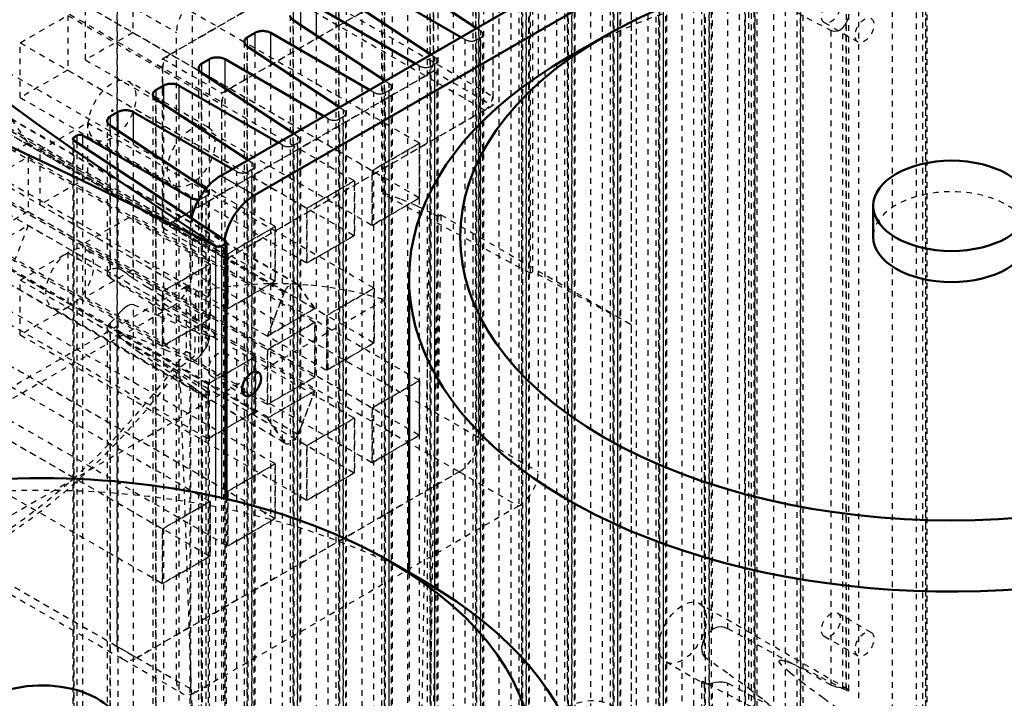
# Model space of a CAD drawing. Header units: millimetres. Extents: x -907 to 463, y -591 to 1160.
# Tile 57 of 60: x -167 to 9, y 630 to 752. Entities that reach past the tile are written whole.
import ezdxf

# ---------------------------------------------------------------- set-up
doc = ezdxf.new("R2010")
doc.units = ezdxf.units.MM
doc.linetypes.add('Dashed', pattern=[2, 1, -1])
for name, color, linetype, lineweight in [('2d ConnectionPoints', 7, 'Continuous', 50), ('AM_0', 7, 'Continuous', 50), ('AM_4', 3, 'Continuous', 25), ('AM_9', 6, 'Dashed', 25)]:
    doc.layers.add(name, color=color, linetype=linetype, lineweight=lineweight)

# ---------------------------------------------------------------- blocks, each defined once
blk = doc.blocks.new('15_Control_cabinet_UG10342428_0_in_HSVP164161451021531101300230_6')
at = {"layer": 'AM_9'}
blk.add_line((-31.82, 800.86), (-31.82, 594.83), dxfattribs=at)
blk = doc.blocks.new('112_nslbey5pws5vsow7bp1trf2ns________0_in_HSVP164161451021531101300230_6')
at = {"layer": 'AM_0'}
blk.add_line((-94.03, 651.24), (-100.5, 654.97), dxfattribs=at)
for centre, major_axis, start_param, end_param in [((-162.63, 619.12), (87.85, 0), 0.785236, 2.356194), ((-162.63, 619.12), (87.85, 0), 2.356194, 7.068421), ((-162.63, 611.65), (97, 0), 3.141593, 7.068421), ((-162.63, 624.67), (14, 0), 6.283185, 8.63938)]:
    blk.add_ellipse(centre, major_axis=major_axis, ratio=0.577288, start_param=start_param, end_param=end_param, dxfattribs=at)
at = {"layer": 'AM_9'}
blk.add_ellipse((-162.63, 611.65), major_axis=(97, 0), ratio=0.577288, start_param=0.785236, end_param=2.356194, dxfattribs=at)
blk = doc.blocks.new('127_part_3__170_4_0_in_HSVP164161451021531101300230_6')
at = {"layer": 'AM_9'}
for p, q in [((-190.92, 775.29), (-145.31, 801.62)), ((-145.31, 801.62), (-83.44, 765.9)), ((-82.44, 766), (-144.31, 801.72)), ((-143.9, 800.8), (-143.9, 773.86)), ((-143.9, 800.8), (-82.02, 765.08)), ((-190.92, 775.29), (-129.05, 739.57)), ((-143.9, 773.86), (-82.02, 738.14)), ((-192.33, 745.89), (-192.33, 772.84)), ((-192.33, 772.84), (-130.46, 737.12)), ((-145.31, 771.41), (-190.92, 745.08)), ((-145.31, 771.41), (-83.44, 735.69)), ((-129.05, 739.57), (-83.44, 765.9)), ((-82.02, 765.08), (-82.02, 738.14)), ((-192.33, 745.89), (-130.46, 710.18)), ((-191.92, 744.98), (-130.05, 709.26)), ((-190.92, 745.08), (-129.05, 709.36)), ((-130.46, 710.18), (-130.46, 737.12)), ((-83.44, 735.69), (-129.05, 709.36))]:
    blk.add_line(p, q, dxfattribs=at)
for centre, start_param, end_param in [((-145.31, 799.99), 5.497706, 7.068502), ((-190.92, 773.66), 0.785317, 2.356113), ((-145.31, 773.04), 3.92691, 5.497706), ((-83.44, 764.27), 5.497706, 7.068502), ((-190.92, 746.71), 2.356113, 3.92691), ((-129.05, 737.94), 0.785317, 2.356113), ((-83.44, 737.32), 3.92691, 5.497706), ((-129.05, 710.99), 2.356113, 3.92691)]:
    blk.add_ellipse(centre, major_axis=(1, 1.73), ratio=0.577382, start_param=start_param, end_param=end_param, dxfattribs=at)
blk = doc.blocks.new('128_part_1_4_0_in_HSVP164161451021531101300230_6')
at = {"layer": 'AM_9'}
for p, q in [((-84.5, 793.05), (-84.5, 677.1)), ((-73.89, 786.93), (-73.89, 670.98)), ((-141.07, 744.88), (-92.63, 772.84)), ((-92.63, 772.84), (-92.63, 742.63)), ((-130.46, 738.75), (-82.02, 766.72)), ((-82.02, 766.72), (-82.02, 736.5)), ((-146.37, 759.36), (-146.37, 749.56)), ((-146.37, 759.36), (-95.11, 729.77)), ((-149.2, 639.75), (-149.2, 755.7)), ((-149.2, 755.7), (-138.59, 749.57)), ((-154.86, 744.67), (-154.86, 754.46)), ((-154.86, 754.46), (-103.59, 724.87)), ((-166.52, 747.73), (-158.04, 752.63)), ((-158.04, 752.63), (-158.04, 742.83)), ((-158.04, 752.63), (-106.77, 723.03)), ((-146.37, 749.56), (-154.86, 744.67)), ((-146.37, 749.56), (-95.11, 719.97)), ((-138.59, 633.63), (-138.59, 749.57)), ((-166.52, 737.93), (-166.52, 747.73)), ((-166.52, 747.73), (-115.26, 718.13)), ((-141.07, 714.67), (-141.07, 744.88)), ((-141.07, 744.88), (-130.46, 738.75)), ((-172.18, 744.46), (-120.92, 714.87)), ((-154.86, 744.67), (-103.59, 715.07)), ((-158.04, 742.83), (-166.52, 737.93)), ((-158.04, 742.83), (-106.77, 713.23)), ((-92.63, 742.63), (-141.07, 714.67)), ((-92.63, 742.63), (-82.02, 736.5)), ((-180.67, 739.56), (-129.4, 709.97)), ((-183.85, 737.73), (-132.58, 708.13)), ((-166.52, 737.93), (-115.26, 708.34)), ((-130.46, 708.54), (-130.46, 738.75)), ((-82.02, 736.5), (-130.46, 708.54)), ((-172.18, 734.66), (-120.92, 705.07)), ((-117.09, 704.67), (-168.35, 734.27)), ((-192.33, 732.83), (-141.07, 703.23)), ((-170.58, 732.64), (-119.31, 703.05)), ((-168.13, 734.06), (-165.11, 729.76)), ((-168.13, 734.06), (-116.86, 704.46)), ((-162.99, 728.54), (-154.5, 733.44)), ((-154.5, 733.44), (-154.5, 723.64)), ((-154.5, 733.44), (-103.24, 703.84)), ((-180.67, 729.77), (-129.4, 700.17)), ((-165.11, 729.76), (-173.59, 724.87)), ((-165.11, 729.76), (-111.72, 698.94)), ((-103.59, 724.87), (-95.11, 729.77)), ((-95.11, 729.77), (-95.11, 719.97)), ((-183.85, 727.93), (-132.58, 698.33)), ((-173.59, 722.42), (-165.11, 727.31)), ((-165.11, 727.31), (-165.11, 717.52)), ((-165.11, 727.31), (-113.84, 697.72)), ((-162.99, 728.54), (-113.84, 700.17)), ((-162.99, 718.74), (-162.99, 728.54)), ((-173.59, 724.87), (-122.33, 695.27)), ((-154.5, 723.64), (-162.99, 718.74)), ((-154.5, 723.64), (-103.24, 694.04)), ((-103.59, 715.07), (-103.59, 724.87)), ((-192.33, 723.03), (-141.07, 693.44)), ((-173.59, 722.42), (-122.33, 692.82)), ((-115.26, 718.13), (-106.77, 723.03)), ((-106.77, 723.03), (-106.77, 713.23)), ((-175.72, 721.19), (-124.45, 691.6)), ((-162.99, 718.74), (-111.72, 689.15)), ((-95.11, 719.97), (-103.59, 715.07)), ((-165.11, 717.52), (-173.59, 712.62)), ((-165.11, 717.52), (-113.84, 687.92)), ((-154.86, 712), (-146.37, 716.9)), ((-146.37, 716.9), (-146.37, 707.1)), ((-146.37, 716.9), (-95.11, 687.31)), ((-115.26, 708.34), (-115.26, 718.13)), ((-184.2, 716.29), (-132.94, 686.7)), ((-173.59, 710.17), (-165.11, 715.07)), ((-165.11, 715.07), (-168.13, 707.29)), ((-165.11, 715.07), (-113.84, 685.47)), ((-129.4, 709.97), (-120.92, 714.87)), ((-120.92, 714.87), (-120.92, 705.07)), ((-141.07, 714.67), (-130.46, 708.54)), ((-106.77, 713.23), (-115.26, 708.34)), ((-175.72, 711.39), (-124.45, 681.8)), ((-173.59, 712.62), (-122.33, 683.02)), ((-154.86, 712), (-103.59, 682.41)), ((-154.86, 702.21), (-154.86, 712)), ((-173.59, 710.17), (-122.33, 680.57)), ((-166.52, 705.27), (-158.04, 710.17)), ((-158.04, 710.17), (-158.04, 700.37)), ((-158.04, 710.17), (-106.77, 680.57)), ((-129.4, 700.17), (-129.4, 709.97)), ((-141.07, 703.23), (-132.58, 708.13)), ((-132.58, 708.13), (-132.58, 698.33)), ((-184.2, 706.49), (-132.94, 676.9)), ((-168.13, 707.29), (-116.86, 677.69)), ((-146.37, 707.1), (-154.86, 702.21)), ((-146.37, 707.1), (-95.11, 677.51)), ((-170.58, 705.87), (-119.31, 676.28)), ((-170.35, 705.67), (-119.09, 676.07)), ((-166.52, 705.27), (-115.26, 675.67)), ((-166.52, 695.47), (-166.52, 705.27)), ((-120.92, 705.07), (-129.4, 700.17)), ((-116.86, 704.46), (-113.84, 700.17)), ((-141.07, 693.44), (-141.07, 703.23)), ((-122.33, 695.27), (-119.31, 703.05)), ((-111.72, 698.94), (-103.24, 703.84)), ((-103.24, 703.84), (-103.24, 694.04)), ((-172.18, 702), (-120.92, 672.41)), ((-154.86, 702.21), (-103.59, 672.61)), ((-158.04, 700.37), (-166.52, 695.47)), ((-158.04, 700.37), (-106.77, 670.77)), ((-113.84, 700.17), (-122.33, 695.27)), ((-111.72, 689.15), (-111.72, 698.94)), ((-132.58, 698.33), (-141.07, 693.44)), ((-122.33, 692.82), (-113.84, 697.72)), ((-113.84, 697.72), (-113.84, 687.92)), ((-180.67, 697.1), (-129.4, 667.51)), ((-166.52, 695.47), (-115.26, 665.88)), ((-183.85, 695.27), (-132.58, 665.67)), ((-103.24, 694.04), (-111.72, 689.15)), ((-172.18, 692.2), (-120.92, 662.61)), ((-122.33, 683.02), (-122.33, 692.82)), ((-192.33, 690.37), (-141.07, 660.77)), ((-132.94, 686.7), (-124.45, 691.6)), ((-124.45, 691.6), (-124.45, 681.8)), ((-180.67, 687.31), (-129.4, 657.71)), ((-132.94, 676.9), (-132.94, 686.7)), ((-113.84, 687.92), (-122.33, 683.02)), ((-103.59, 682.41), (-95.11, 687.31)), ((-95.11, 687.31), (-95.11, 677.51)), ((-183.85, 685.47), (-132.58, 655.87)), ((-122.33, 680.57), (-113.84, 685.47)), ((-113.84, 685.47), (-116.86, 677.69)), ((-124.45, 681.8), (-132.94, 676.9)), ((-103.59, 672.61), (-103.59, 682.41)), ((-192.33, 680.57), (-141.07, 650.98)), ((-119.31, 676.28), (-122.33, 680.57)), ((-115.26, 675.67), (-106.77, 680.57)), ((-106.77, 680.57), (-106.77, 670.77)), ((-95.11, 677.51), (-103.59, 672.61)), ((-84.5, 677.1), (-73.89, 670.98)), ((-115.26, 665.88), (-115.26, 675.67)), ((-88.03, 670.98), (-145.66, 637.71)), ((-129.4, 667.51), (-120.92, 672.41)), ((-120.92, 672.41), (-120.92, 662.61)), ((-106.77, 670.77), (-115.26, 665.88)), ((-88.03, 670.98), (-77.43, 664.85)), ((-129.4, 657.71), (-129.4, 667.51)), ((-141.07, 660.77), (-132.58, 665.67)), ((-132.58, 665.67), (-132.58, 655.87)), ((-77.43, 664.85), (-135.06, 631.58)), ((-120.92, 662.61), (-129.4, 657.71)), ((-141.07, 650.98), (-141.07, 660.77)), ((-132.58, 655.87), (-141.07, 650.98)), ((-149.2, 639.75), (-135.06, 631.58)), ((-148.16, 637.46), (-137.56, 631.34)), ((-145.66, 637.71), (-138.59, 633.63))]:
    blk.add_line(p, q, dxfattribs=at)
for centre, major_axis, start_param, end_param in [((-135.06, 751.62), (2.5, 4.33), 0.785317, 2.356113), ((-118.09, 702.94), (1, 1.73), 6.021305, 8.1157), ((-118.09, 677.8), (1, 1.73), 2.879712, 4.974107), ((-88.03, 675.06), (2.5, 4.33), 3.92691, 5.497706), ((-77.43, 668.94), (2.5, 4.33), 3.92691, 5.497706), ((-145.66, 641.79), (2.5, 4.33), 2.356113, 3.92691), ((-135.06, 635.67), (2.5, 4.33), 2.356113, 3.92691)]:
    blk.add_ellipse(centre, major_axis=major_axis, ratio=0.577382, start_param=start_param, end_param=end_param, dxfattribs=at)
blk = doc.blocks.new('129_part_2_4_0_in_HSVP164161451021531101300230_6')
at = {"layer": 'AM_9'}
for p, q in [((-135.76, 822.64), (-135.76, 706.69)), ((-84.5, 677.1), (-84.5, 793.05)), ((-190.92, 775.29), (-139.65, 745.69)), ((-143.9, 773.86), (-92.63, 744.26)), ((-192.33, 772.84), (-141.07, 743.24)), ((-145.31, 771.41), (-94.05, 741.81)), ((-94.05, 772.02), (-139.65, 745.69)), ((-92.63, 744.26), (-92.63, 771.21)), ((-146.37, 759.36), (-146.37, 749.56)), ((-146.37, 759.36), (-95.11, 729.77)), ((-149.2, 755.7), (-149.2, 639.75)), ((-154.86, 754.46), (-103.59, 724.87)), ((-154.86, 744.67), (-154.86, 754.46)), ((-166.52, 747.73), (-158.04, 752.63)), ((-158.04, 752.63), (-158.04, 742.83)), ((-158.04, 752.63), (-106.77, 723.03)), ((-146.37, 749.56), (-154.86, 744.67)), ((-146.37, 749.56), (-95.11, 719.97)), ((-166.52, 737.93), (-166.52, 747.73)), ((-166.52, 747.73), (-115.26, 718.13)), ((-192.33, 745.89), (-141.07, 716.3)), ((-191.92, 744.98), (-140.65, 715.38)), ((-190.92, 745.08), (-139.65, 715.48)), ((-172.18, 744.46), (-120.92, 714.87)), ((-154.86, 744.67), (-103.59, 715.07)), ((-141.07, 743.24), (-141.07, 716.3)), ((-158.04, 742.83), (-166.52, 737.93)), ((-158.04, 742.83), (-106.77, 713.23)), ((-139.65, 715.48), (-94.05, 741.81)), ((-180.67, 739.56), (-129.4, 709.97)), ((-183.85, 737.73), (-132.58, 708.13)), ((-166.52, 737.93), (-115.26, 708.34)), ((-172.18, 734.66), (-120.92, 705.07)), ((-117.09, 704.67), (-168.35, 734.27)), ((-192.33, 732.83), (-141.07, 703.23)), ((-170.58, 732.64), (-119.31, 703.05)), ((-168.13, 734.06), (-165.11, 729.76)), ((-168.13, 734.06), (-116.86, 704.46)), ((-162.99, 728.54), (-154.5, 733.44)), ((-154.5, 733.44), (-154.5, 723.64)), ((-154.5, 733.44), (-103.24, 703.84)), ((-180.67, 729.77), (-129.4, 700.17)), ((-165.11, 729.76), (-173.59, 724.87)), ((-165.11, 729.76), (-111.72, 698.94)), ((-95.11, 729.77), (-103.59, 724.87)), ((-95.11, 719.97), (-95.11, 729.77)), ((-183.85, 727.93), (-132.58, 698.33)), ((-173.59, 722.42), (-165.11, 727.31)), ((-165.11, 727.31), (-165.11, 717.52)), ((-165.11, 727.31), (-113.84, 697.72)), ((-162.99, 728.54), (-113.84, 700.17)), ((-162.99, 718.74), (-162.99, 728.54)), ((-173.59, 724.87), (-122.33, 695.27)), ((-154.5, 723.64), (-162.99, 718.74)), ((-154.5, 723.64), (-103.24, 694.04)), ((-103.59, 724.87), (-103.59, 715.07)), ((-192.33, 723.03), (-141.07, 693.44)), ((-173.59, 722.42), (-122.33, 692.82)), ((-106.77, 723.03), (-115.26, 718.13)), ((-106.77, 713.23), (-106.77, 723.03)), ((-175.72, 721.19), (-124.45, 691.6)), ((-162.99, 718.74), (-111.72, 689.15)), ((-103.59, 715.07), (-95.11, 719.97)), ((-165.11, 717.52), (-173.59, 712.62)), ((-165.11, 717.52), (-113.84, 687.92)), ((-154.86, 712), (-146.37, 716.9)), ((-146.37, 716.9), (-146.37, 707.1)), ((-146.37, 716.9), (-95.11, 687.31)), ((-115.26, 718.13), (-115.26, 708.34)), ((-184.2, 716.29), (-132.94, 686.7)), ((-173.59, 710.17), (-165.11, 715.07)), ((-165.11, 715.07), (-168.13, 707.29)), ((-165.11, 715.07), (-113.84, 685.47)), ((-120.92, 714.87), (-129.4, 709.97)), ((-120.92, 705.07), (-120.92, 714.87)), ((-115.26, 708.34), (-106.77, 713.23)), ((-175.72, 711.39), (-124.45, 681.8)), ((-173.59, 712.62), (-122.33, 683.02)), ((-154.86, 702.21), (-154.86, 712)), ((-154.86, 712), (-103.59, 682.41)), ((-173.59, 710.17), (-122.33, 680.57)), ((-166.52, 705.27), (-158.04, 710.17)), ((-158.04, 710.17), (-158.04, 700.37)), ((-158.04, 710.17), (-106.77, 680.57)), ((-129.4, 709.97), (-129.4, 700.17)), ((-132.58, 708.13), (-141.07, 703.23)), ((-132.58, 698.33), (-132.58, 708.13)), ((-184.2, 706.49), (-132.94, 676.9)), ((-168.13, 707.29), (-116.86, 677.69)), ((-146.37, 707.1), (-154.86, 702.21)), ((-146.37, 707.1), (-95.11, 677.51)), ((-135.76, 706.69), (-84.5, 677.1)), ((-170.58, 705.87), (-119.31, 676.28)), ((-170.35, 705.67), (-119.09, 676.07)), ((-166.52, 695.47), (-166.52, 705.27)), ((-166.52, 705.27), (-115.26, 675.67)), ((-129.4, 700.17), (-120.92, 705.07)), ((-113.84, 700.17), (-116.86, 704.46)), ((-141.07, 703.23), (-141.07, 693.44)), ((-119.31, 703.05), (-122.33, 695.27)), ((-103.24, 703.84), (-111.72, 698.94)), ((-103.24, 694.04), (-103.24, 703.84)), ((-172.18, 702), (-120.92, 672.41)), ((-154.86, 702.21), (-103.59, 672.61)), ((-139.3, 700.57), (-196.93, 667.3)), ((-158.04, 700.37), (-166.52, 695.47)), ((-158.04, 700.37), (-106.77, 670.77)), ((-139.3, 700.57), (-88.03, 670.98)), ((-122.33, 695.27), (-113.84, 700.17)), ((-111.72, 698.94), (-111.72, 689.15)), ((-141.07, 693.44), (-132.58, 698.33)), ((-113.84, 697.72), (-122.33, 692.82)), ((-113.84, 687.92), (-113.84, 697.72)), ((-180.67, 697.1), (-129.4, 667.51)), ((-166.52, 695.47), (-115.26, 665.88)), ((-183.85, 695.27), (-132.58, 665.67)), ((-111.72, 689.15), (-103.24, 694.04)), ((-172.18, 692.2), (-120.92, 662.61)), ((-122.33, 692.82), (-122.33, 683.02)), ((-192.33, 690.37), (-141.07, 660.77)), ((-124.45, 691.6), (-132.94, 686.7)), ((-124.45, 681.8), (-124.45, 691.6)), ((-180.67, 687.31), (-129.4, 657.71)), ((-132.94, 686.7), (-132.94, 676.9)), ((-122.33, 683.02), (-113.84, 687.92)), ((-95.11, 687.31), (-103.59, 682.41)), ((-95.11, 677.51), (-95.11, 687.31)), ((-183.85, 685.47), (-132.58, 655.87)), ((-113.84, 685.47), (-122.33, 680.57)), ((-116.86, 677.69), (-113.84, 685.47)), ((-132.94, 676.9), (-124.45, 681.8)), ((-103.59, 682.41), (-103.59, 672.61)), ((-192.33, 680.57), (-141.07, 650.98)), ((-122.33, 680.57), (-119.31, 676.28)), ((-106.77, 680.57), (-115.26, 675.67)), ((-106.77, 670.77), (-106.77, 680.57)), ((-103.59, 672.61), (-95.11, 677.51)), ((-115.26, 675.67), (-115.26, 665.88)), ((-145.66, 637.71), (-88.03, 670.98)), ((-120.92, 672.41), (-129.4, 667.51)), ((-120.92, 662.61), (-120.92, 672.41)), ((-115.26, 665.88), (-106.77, 670.77)), ((-200.46, 669.34), (-149.2, 639.75)), ((-196.93, 667.3), (-145.66, 637.71)), ((-129.4, 667.51), (-129.4, 657.71)), ((-199.43, 667.05), (-148.16, 637.46)), ((-132.58, 665.67), (-141.07, 660.77)), ((-132.58, 655.87), (-132.58, 665.67)), ((-129.4, 657.71), (-120.92, 662.61)), ((-141.07, 660.77), (-141.07, 650.98)), ((-141.07, 650.98), (-132.58, 655.87))]:
    blk.add_line(p, q, dxfattribs=at)
for centre, major_axis, start_param, end_param in [((-139.65, 744.06), (-1, -1.73), 3.92691, 5.497706), ((-94.05, 743.44), (-1, -1.73), 0.785317, 2.356113), ((-139.65, 717.12), (-1, -1.73), 5.497706, 7.068502), ((-139.3, 704.65), (2.5, 4.33), 3.92691, 5.497706), ((-118.09, 702.94), (-1, -1.73), 2.879712, 4.974107), ((-118.09, 677.8), (-1, -1.73), 6.021305, 8.1157), ((-88.03, 675.06), (-2.5, -4.33), 0.785317, 2.356113), ((-145.66, 641.79), (-2.5, -4.33), 5.497706, 7.068502)]:
    blk.add_ellipse(centre, major_axis=major_axis, ratio=0.577382, start_param=start_param, end_param=end_param, dxfattribs=at)
blk = doc.blocks.new('130_Upper_Cover_2PumpDrive_210_4_0_in_HSVP164161451021531101300230_6')
at = {"layer": 'AM_9'}
for p, q in [((-101.65, 720.67), (-102.02, 841.68)), ((-75.31, 706.49), (-75.31, 826.25)), ((-74.84, 706.76), (-74.84, 825.62)), ((-57.28, 813.26), (-57.28, 590.34)), ((-132.94, 732.62), (-147.08, 740.78)), ((-153.08, 730.39), (-138.94, 722.22)), ((-101.65, 720.67), (-101.41, 720.81)), ((-75.31, 706.49), (-101.65, 720.67)), ((-101.41, 720.81), (-101.33, 701.75)), ((-94.95, 608.36), (-93.29, 717.43)), ((-93.49, 607.7), (-91.83, 716.64)), ((-91.83, 716.64), (-93.29, 717.43)), ((-91.3, 716.95), (-92.91, 610.91)), ((-91.3, 716.95), (-91.83, 716.64)), ((-91.3, 716.95), (-57.28, 697.31)), ((-74.84, 706.76), (-75.31, 706.49)), ((-57.28, 697.31), (-74.84, 706.76)), ((-136.83, 704.12), (-198.34, 668.61)), ((-136.83, 704.12), (-136.83, 692.54)), ((-136.83, 704.12), (-135.17, 703.17)), ((-135.17, 703.17), (-135.35, 691.68)), ((-101.33, 701.75), (-178.54, 657.18)), ((-136.83, 692.54), (-135.35, 691.68)), ((-135.35, 691.68), (-137.97, 689.59)), ((-135.07, 609.11), (-137.97, 689.59))]:
    blk.add_line(p, q, dxfattribs=at)
for points in [[(-101.41, 720.81), (-98.43, 719.77), (-95.61, 718.58), (-93.29, 717.43)], [(-135.17, 703.17), (-131.86, 703.8), (-128.47, 704.27), (-125.02, 704.57), (-121.53, 704.69), (-118.04, 704.64), (-114.58, 704.41), (-111.16, 704), (-107.81, 703.43), (-104.57, 702.69), (-101.44, 701.79), (-101.33, 701.75)]]:
    blk.add_lwpolyline(points, dxfattribs=at)
for centre, major_axis, start_param, end_param in [((-174.3, 731.81), (45.75, 79.24), 1.225638, 4.544699), ((-173.59, 731.4), (-45.75, -79.24), 0.620639, 1.368378)]:
    blk.add_ellipse(centre, major_axis=major_axis, ratio=0.577382, start_param=start_param, end_param=end_param, dxfattribs=at)
for centre in [(-150.08, 735.58), (-135.94, 727.42)]:
    blk.add_ellipse(centre, major_axis=(3, 5.2), ratio=0.577382, dxfattribs=at)
blk = doc.blocks.new('131_Lower_Cover_2PumpDrive_2_4_0_in_HSVP164161451021531101300230_6')
at = {"layer": 'AM_0'}
for p, q in [((-101.39, 761.24), (-84.92, 750.35)), ((-87.72, 748.74), (-105.38, 758.93)), ((-109.57, 756.52), (-93.1, 745.64)), ((-95.9, 744.02), (-113.56, 754.21)), ((-117.74, 751.8), (-101.27, 740.92)), ((-124.51, 749.52), (-125.87, 748.74)), ((-104.07, 739.3), (-121.74, 749.49)), ((-125.92, 747.08), (-109.45, 736.2)), ((-132.69, 744.8), (-134.05, 744.02)), ((-112.25, 734.58), (-129.91, 744.77)), ((-134.09, 742.36), (-117.63, 731.48)), ((-140.87, 740.08), (-142.22, 739.3)), ((-120.43, 729.86), (-138.09, 740.05)), ((-142.27, 737.64), (-125.8, 726.76)), ((-149.04, 735.36), (-150.4, 734.58)), ((-128.6, 725.14), (-146.26, 735.33)), ((-150.45, 732.92), (-133.33, 721.61)), ((-156.33, 731.15), (-156.91, 730.82)), ((-136, 719.97), (-155.36, 731.14)), ((-156.92, 730.24), (-129.88, 712.37)), ((-130.46, 711.38), (-129.9, 711.7)), ((-129.66, 666.13), (-129.66, 712.04))]:
    blk.add_line(p, q, dxfattribs=at)
for points in [[(-118.28, 752.63), (-118.27, 752.52), (-118.25, 752.42), (-118.21, 752.31), (-118.16, 752.21), (-118.09, 752.12), (-118.01, 752.02), (-117.92, 751.93), (-117.81, 751.85), (-117.74, 751.8)], [(-125.87, 748.74), (-125.99, 748.66), (-126.09, 748.58), (-126.19, 748.5), (-126.27, 748.41), (-126.34, 748.31), (-126.39, 748.21), (-126.43, 748.11), (-126.45, 748.01), (-126.46, 747.91)], [(-121.74, 749.49), (-121.87, 749.56), (-122.01, 749.63), (-122.16, 749.68), (-122.32, 749.73), (-122.48, 749.77), (-122.65, 749.8), (-122.82, 749.83), (-123, 749.84), (-123.17, 749.84), (-123.34, 749.84), (-123.52, 749.83), (-123.68, 749.8), (-123.85, 749.77), (-124.01, 749.73), (-124.16, 749.68), (-124.3, 749.63), (-124.44, 749.56), (-124.51, 749.52)], [(-126.46, 747.91), (-126.45, 747.8), (-126.43, 747.7), (-126.39, 747.59), (-126.34, 747.49), (-126.27, 747.4), (-126.19, 747.3), (-126.09, 747.21), (-125.99, 747.13), (-125.92, 747.08)], [(-177.98, 745.38), (-177.85, 744.63), (-176.32, 743.03), (-173.42, 740.59), (-169.17, 737.33), (-163.6, 733.28), (-156.75, 728.46), (-148.68, 722.91), (-139.44, 716.68), (-131.35, 711.29)], [(-129.91, 744.77), (-130.04, 744.84), (-130.19, 744.91), (-130.34, 744.96), (-130.49, 745.01), (-130.66, 745.05), (-130.83, 745.08), (-131, 745.11), (-131.17, 745.12), (-131.35, 745.12), (-131.52, 745.12), (-131.69, 745.11), (-131.86, 745.08), (-132.02, 745.05), (-132.18, 745.01), (-132.34, 744.96), (-132.48, 744.91), (-132.61, 744.84), (-132.69, 744.8)], [(-134.05, 744.02), (-134.16, 743.94), (-134.27, 743.86), (-134.36, 743.78), (-134.44, 743.69), (-134.51, 743.59), (-134.56, 743.49), (-134.6, 743.39), (-134.62, 743.29), (-134.63, 743.19)], [(-134.63, 743.19), (-134.62, 743.08), (-134.6, 742.98), (-134.56, 742.87), (-134.51, 742.77), (-134.44, 742.68), (-134.36, 742.58), (-134.27, 742.49), (-134.16, 742.41), (-134.09, 742.36)], [(-138.09, 740.05), (-138.22, 740.13), (-138.36, 740.19), (-138.51, 740.24), (-138.67, 740.29), (-138.83, 740.33), (-139, 740.36), (-139.17, 740.39), (-139.35, 740.4), (-139.52, 740.4), (-139.7, 740.4), (-139.87, 740.39), (-140.04, 740.36), (-140.2, 740.33), (-140.36, 740.29), (-140.51, 740.24), (-140.66, 740.19), (-140.79, 740.12), (-140.87, 740.08)], [(-142.22, 739.3), (-142.34, 739.22), (-142.45, 739.14), (-142.54, 739.06), (-142.62, 738.97), (-142.69, 738.87), (-142.74, 738.77), (-142.78, 738.67), (-142.8, 738.57), (-142.81, 738.47)], [(-142.81, 738.47), (-142.8, 738.36), (-142.78, 738.26), (-142.74, 738.15), (-142.69, 738.05), (-142.62, 737.96), (-142.54, 737.86), (-142.45, 737.77), (-142.34, 737.69), (-142.27, 737.64)], [(-188.09, 736.51), (-187.37, 736.77), (-185.23, 736.25), (-181.66, 734.96), (-176.72, 732.9), (-170.42, 730.11), (-162.82, 726.59), (-153.98, 722.37), (-143.97, 717.48), (-132.85, 711.97), (-131.58, 711.34)], [(-150.4, 734.58), (-150.52, 734.5), (-150.62, 734.42), (-150.72, 734.34), (-150.8, 734.25), (-150.86, 734.15), (-150.92, 734.05), (-150.95, 733.95), (-150.98, 733.85), (-150.98, 733.75)], [(-146.26, 735.33), (-146.4, 735.41), (-146.54, 735.47), (-146.69, 735.52), (-146.85, 735.57), (-147.01, 735.61), (-147.18, 735.64), (-147.35, 735.67), (-147.52, 735.68), (-147.7, 735.68), (-147.87, 735.68), (-148.04, 735.67), (-148.21, 735.64), (-148.38, 735.61), (-148.54, 735.57), (-148.69, 735.52), (-148.83, 735.47), (-148.97, 735.4), (-149.04, 735.36)], [(-150.98, 733.75), (-150.98, 733.64), (-150.95, 733.54), (-150.92, 733.43), (-150.86, 733.33), (-150.8, 733.24), (-150.72, 733.14), (-150.62, 733.05), (-150.52, 732.97), (-150.45, 732.92)], [(-156.91, 730.82), (-156.95, 730.8), (-156.99, 730.77), (-157.02, 730.74), (-157.05, 730.71), (-157.07, 730.67), (-157.09, 730.64), (-157.1, 730.6), (-157.11, 730.57), (-157.11, 730.53)], [(-155.36, 731.14), (-155.4, 731.17), (-155.45, 731.19), (-155.51, 731.21), (-155.56, 731.23), (-155.62, 731.24), (-155.68, 731.25), (-155.74, 731.26), (-155.8, 731.27), (-155.86, 731.27), (-155.92, 731.27), (-155.98, 731.26), (-156.04, 731.25), (-156.1, 731.24), (-156.15, 731.23), (-156.21, 731.21), (-156.26, 731.19), (-156.3, 731.17), (-156.33, 731.15)], [(-157.11, 730.53), (-157.11, 730.49), (-157.1, 730.46), (-157.09, 730.42), (-157.07, 730.39), (-157.05, 730.35), (-157.02, 730.32), (-156.99, 730.29), (-156.95, 730.26), (-156.92, 730.24)], [(-136, 719.97), (-135.9, 719.92), (-135.79, 719.87), (-135.68, 719.83), (-135.56, 719.79), (-135.44, 719.76), (-135.31, 719.74), (-135.18, 719.72), (-135.05, 719.71), (-134.92, 719.71), (-134.79, 719.71), (-134.66, 719.72), (-134.61, 719.73)], [(-131.35, 711.29), (-131.49, 711.31), (-131.58, 711.34)], [(-131.35, 711.29), (-131.28, 711.28), (-131.21, 711.27), (-131.15, 711.26), (-131.08, 711.25), (-131.01, 711.25), (-130.94, 711.25), (-130.87, 711.26), (-130.8, 711.26), (-130.73, 711.28), (-130.67, 711.29), (-130.61, 711.31), (-130.55, 711.33), (-130.5, 711.36), (-130.46, 711.38)], [(-129.9, 711.7), (-129.85, 711.73), (-129.81, 711.77), (-129.77, 711.8), (-129.74, 711.84), (-129.71, 711.87), (-129.69, 711.91), (-129.68, 711.95), (-129.67, 712), (-129.66, 712.04)], [(-129.66, 712.04), (-129.67, 712.08), (-129.68, 712.12), (-129.69, 712.16), (-129.71, 712.2), (-129.74, 712.24), (-129.77, 712.28), (-129.81, 712.31), (-129.85, 712.35), (-129.88, 712.37)]]:
    blk.add_lwpolyline(points, dxfattribs=at)
at = {"layer": 'AM_4'}
for p, q in [((-116.34, 750.87), (-116.34, 754.24)), ((-113.56, 749.03), (-113.56, 754.21)), ((-117.69, 751.77), (-117.69, 753.46)), ((-125.87, 747.05), (-125.87, 748.74)), ((-124.51, 746.15), (-124.51, 749.52)), ((-121.74, 744.31), (-121.74, 749.49)), ((-132.69, 741.43), (-132.69, 744.8)), ((-129.91, 739.6), (-129.91, 744.77)), ((-134.05, 742.33), (-134.05, 744.02)), ((-140.87, 736.71), (-140.87, 740.08)), ((-138.09, 734.88), (-138.09, 740.05)), ((-142.22, 737.61), (-142.22, 739.3)), ((-150.4, 732.89), (-150.4, 734.58)), ((-149.04, 731.99), (-149.04, 735.36)), ((-146.26, 730.16), (-146.26, 735.33)), ((-156.91, 730.23), (-156.91, 730.82)), ((-156.33, 729.85), (-156.33, 731.15)), ((-155.36, 729.21), (-155.36, 731.14)), ((-136, 716.41), (-136, 719.97)), ((-131.58, 666.56), (-131.58, 711.34)), ((-130.46, 666.31), (-130.46, 711.38)), ((-129.9, 666.18), (-129.9, 711.7))]:
    blk.add_line(p, q, dxfattribs=at)
at = {"layer": 'AM_9'}
for p, q in [((-57.28, 812.85), (-57.28, 589.12)), ((-37.03, 799.85), (-37.03, 599.62)), ((-36.84, 599.39), (-36.84, 799.56)), ((-36.82, 599.88), (-36.82, 799.55)), ((-36.25, 600.22), (-36.25, 799.17)), ((-35.27, 600.29), (-35.27, 798.53)), ((-52.87, 790.38), (-52.87, 590.2)), ((-52.34, 589.55), (-52.34, 789.56)), ((-52.29, 590.96), (-52.29, 789.53)), ((-50.93, 591.74), (-50.93, 788.63)), ((-61.05, 785.66), (-61.05, 585.48)), ((-48.15, 591.96), (-48.15, 786.79)), ((-60.51, 584.83), (-60.51, 784.84)), ((-60.46, 586.24), (-60.46, 784.81)), ((-59.11, 587.02), (-59.11, 783.91)), ((-4.57, 591.14), (-4.57, 784.7)), ((-56.33, 587.24), (-56.33, 782.07)), ((-26.96, 586.15), (-26.96, 782.91)), ((-26.56, 585.66), (-26.56, 782.29)), ((-69.22, 780.94), (-69.22, 580.76)), ((-68.69, 580.11), (-68.69, 780.12)), ((-68.64, 581.52), (-68.64, 780.09)), ((-29.71, 584.56), (-29.71, 781.33)), ((-27.63, 584.73), (-27.63, 781.31)), ((-27, 585.09), (-27, 781.67)), ((-67.28, 582.3), (-67.28, 779.19)), ((-35.14, 581.43), (-35.14, 778.19)), ((-64.5, 582.52), (-64.5, 777.35)), ((-37.89, 579.84), (-37.89, 776.61)), ((-35.8, 580.01), (-35.8, 776.59)), ((-35.17, 580.37), (-35.17, 776.95)), ((-34.73, 580.94), (-34.73, 777.57)), ((-77.4, 776.22), (-77.4, 576.04)), ((-76.86, 575.39), (-76.86, 775.4)), ((-76.81, 576.8), (-76.81, 775.37)), ((-75.46, 577.58), (-75.46, 774.47)), ((-43.31, 576.71), (-43.31, 773.47)), ((-85.58, 771.5), (-85.58, 571.32)), ((-72.68, 577.8), (-72.68, 772.63)), ((-46.06, 575.12), (-46.06, 771.89)), ((-43.98, 575.29), (-43.98, 771.87)), ((-43.35, 575.65), (-43.35, 772.23)), ((-42.91, 576.22), (-42.91, 772.85)), ((-85.04, 570.67), (-85.04, 770.68)), ((-84.99, 572.08), (-84.99, 770.65)), ((-83.63, 572.86), (-83.63, 769.75)), ((-80.86, 573.08), (-80.86, 767.91)), ((-51.49, 571.99), (-51.49, 768.75)), ((-51.09, 571.5), (-51.09, 768.13)), ((-93.75, 766.78), (-93.75, 566.6)), ((-93.22, 565.95), (-93.22, 765.96)), ((-93.17, 567.36), (-93.17, 765.93)), ((-54.24, 621.72), (-54.24, 767.17)), ((-52.15, 570.57), (-52.15, 767.15)), ((-51.53, 570.93), (-51.53, 767.51)), ((-91.81, 568.14), (-91.81, 765.03)), ((-89.03, 568.36), (-89.03, 763.19)), ((-62.41, 565.68), (-62.41, 762.45)), ((-60.33, 565.85), (-60.33, 762.43)), ((-59.7, 566.21), (-59.7, 762.79)), ((-59.67, 567.27), (-59.67, 764.03)), ((-59.26, 566.78), (-59.26, 763.41)), ((-6.27, 590.16), (-6.27, 763.59)), ((-5.16, 592.36), (-5.16, 763.63)), ((-4.59, 592.68), (-4.59, 763.65)), ((-4.36, 591.78), (-4.36, 763.66)), ((-101.93, 762.06), (-101.93, 561.88)), ((-101.39, 561.23), (-101.39, 761.24)), ((-101.34, 562.64), (-101.34, 761.21)), ((-99.99, 563.42), (-99.99, 760.31)), ((-67.84, 562.55), (-67.84, 759.31)), ((-44.7, 759.92), (-44.7, 639.42)), ((-44.16, 637.89), (-44.16, 759.87)), ((-44.11, 641.3), (-44.11, 759.68)), ((-42.75, 642.76), (-42.75, 759.78)), ((-39.98, 642.89), (-39.98, 759.71)), ((-39.98, 759.71), (-21.53, 749.91)), ((-110.1, 757.34), (-110.1, 557.16)), ((-97.21, 563.64), (-97.21, 758.47)), ((-70.59, 560.96), (-70.59, 757.73)), ((-68.51, 561.13), (-68.51, 757.71)), ((-67.88, 561.49), (-67.88, 758.07)), ((-67.44, 562.06), (-67.44, 758.69)), ((-109.57, 556.51), (-109.57, 756.52)), ((-109.52, 557.92), (-109.52, 756.49)), ((-108.16, 558.7), (-108.16, 755.59)), ((-105.38, 558.92), (-105.38, 753.75)), ((-76.02, 557.83), (-76.02, 754.59)), ((-75.61, 557.34), (-75.61, 753.97)), ((-18.79, 631.84), (-18.79, 754.07)), ((-118.28, 752.63), (-118.28, 552.44)), ((-117.74, 551.79), (-117.74, 751.8)), ((-117.69, 553.2), (-117.69, 751.77)), ((-78.77, 556.24), (-78.77, 753.01)), ((-76.68, 556.41), (-76.68, 752.99)), ((-76.05, 556.77), (-76.05, 753.35)), ((-18.38, 631.86), (-18.38, 752.86)), ((-116.34, 553.98), (-116.34, 750.87)), ((-84.92, 750.35), (-84.19, 749.87)), ((-19.45, 632.35), (-19.45, 750.43)), ((-18.82, 632.21), (-18.82, 751.3)), ((-113.56, 554.2), (-113.56, 749.03)), ((-86.94, 748.29), (-87.72, 748.74)), ((-86.94, 551.52), (-86.94, 748.29)), ((-84.23, 748.63), (-84.86, 748.27)), ((-84.86, 551.69), (-84.86, 748.27)), ((-84.23, 552.05), (-84.23, 748.63)), ((-84.19, 553.11), (-84.19, 749.87)), ((-83.79, 552.62), (-83.79, 749.25)), ((-21.53, 632.83), (-21.53, 749.91)), ((-126.46, 747.91), (-126.46, 547.72)), ((-125.92, 547.07), (-125.92, 747.08)), ((-125.87, 548.48), (-125.87, 747.05)), ((-124.51, 549.26), (-124.51, 746.15)), ((-93.1, 745.64), (-92.37, 745.15)), ((-92.37, 548.39), (-92.37, 745.15)), ((-134.63, 743.19), (-134.63, 543)), ((-121.74, 549.48), (-121.74, 744.31)), ((-95.12, 743.57), (-95.9, 744.02)), ((-95.12, 546.8), (-95.12, 743.57)), ((-92.41, 743.91), (-93.03, 743.55)), ((-93.03, 546.97), (-93.03, 743.55)), ((-92.41, 547.33), (-92.41, 743.91)), ((-91.97, 547.9), (-91.97, 744.53)), ((-134.09, 542.35), (-134.09, 742.36)), ((-134.05, 543.76), (-134.05, 742.33)), ((-132.69, 544.54), (-132.69, 741.43)), ((-129.91, 544.76), (-129.91, 739.6)), ((-101.27, 740.92), (-100.54, 740.43)), ((-100.54, 543.67), (-100.54, 740.43)), ((-100.14, 543.18), (-100.14, 739.81)), ((-142.81, 738.47), (-142.81, 538.28)), ((-103.29, 738.85), (-104.07, 739.3)), ((-103.29, 542.08), (-103.29, 738.85)), ((-100.58, 739.19), (-101.21, 738.83)), ((-101.21, 542.25), (-101.21, 738.83)), ((-100.58, 542.61), (-100.58, 739.19)), ((-142.27, 537.63), (-142.27, 737.64)), ((-142.22, 539.04), (-142.22, 737.61)), ((-140.87, 539.82), (-140.87, 736.71)), ((-109.45, 736.2), (-108.72, 735.71)), ((-138.09, 540.04), (-138.09, 734.88)), ((-111.47, 734.13), (-112.25, 734.58)), ((-108.76, 734.47), (-109.39, 734.11)), ((-108.76, 537.89), (-108.76, 734.47)), ((-108.72, 538.95), (-108.72, 735.71)), ((-108.32, 538.46), (-108.32, 735.09)), ((-150.98, 733.75), (-150.98, 706.49)), ((-150.45, 705.68), (-150.45, 732.92)), ((-150.4, 707.18), (-150.4, 732.89)), ((-111.47, 537.36), (-111.47, 734.13)), ((-109.39, 537.53), (-109.39, 734.11)), ((-149.04, 707.28), (-149.04, 731.99)), ((-117.63, 731.48), (-116.9, 730.99)), ((-116.9, 534.23), (-116.9, 730.99)), ((-157.11, 730.53), (-157.11, 530.3)), ((-156.92, 530.07), (-156.92, 730.24)), ((-156.91, 530.56), (-156.91, 730.23)), ((-156.33, 530.89), (-156.33, 729.85)), ((-155.36, 530.97), (-155.36, 729.21)), ((-146.26, 705.52), (-146.26, 730.16)), ((-119.64, 729.41), (-120.43, 729.86)), ((-119.64, 532.64), (-119.64, 729.41)), ((-116.93, 729.75), (-117.56, 729.39)), ((-117.56, 532.81), (-117.56, 729.39)), ((-116.93, 533.17), (-116.93, 729.75)), ((-116.49, 533.74), (-116.49, 730.37)), ((-125.8, 726.76), (-125.07, 726.27)), ((-125.07, 529.51), (-125.07, 726.27)), ((-124.67, 529.02), (-124.67, 725.65)), ((-127.82, 724.69), (-128.6, 725.14)), ((-127.82, 527.92), (-127.82, 724.69)), ((-125.11, 725.03), (-125.74, 724.67)), ((-125.74, 528.09), (-125.74, 724.67)), ((-125.11, 528.45), (-125.11, 725.03)), ((-133.28, 720.31), (-133.91, 719.95)), ((-133.33, 721.61), (-133.25, 721.55)), ((-133.28, 693.2), (-133.28, 720.31)), ((-133.25, 694.9), (-133.25, 721.55)), ((-132.85, 694.2), (-132.85, 720.94)), ((-133.91, 692.33), (-133.91, 719.95)), ((-136, 690.74), (-136, 716.41)), ((-129.88, 518.81), (-129.88, 712.37)), ((-148.19, 706.93), (-154.69, 710.68)), ((-150.45, 705.68), (-133.25, 694.9)), ((-146.26, 578.95), (-146.26, 700.93)), ((-160.68, 700.29), (-134.17, 684.98)), ((-149.04, 580.72), (-149.04, 699.1)), ((-150.4, 580.61), (-150.4, 697.64)), ((-150.98, 696.7), (-150.98, 579.93)), ((-150.45, 579.12), (-150.45, 695.93)), ((-133.25, 685.42), (-150.45, 695.93)), ((-136, 564.18), (-136, 686.41)), ((-133.91, 684.86), (-134.2, 685)), ((-133.91, 565.77), (-133.91, 684.86)), ((-133.25, 568.34), (-133.25, 685.42)), ((-132.85, 567.64), (-132.85, 684.94)), ((-133.28, 566.64), (-133.28, 684.71)), ((-131.58, 517.83), (-131.58, 666.56)), ((-130.46, 520.02), (-130.46, 666.31)), ((-129.9, 520.35), (-129.9, 666.18)), ((-129.66, 519.44), (-129.66, 666.13)), ((-18.57, 632.08), (-45.08, 647.39)), ((-21.53, 632.83), (-39.98, 642.89)), ((-51.08, 637), (-44.59, 633.25)), ((-28.7, 636.76), (-26.56, 635.81)), ((-44.7, 633.36), (-44.7, 594.92)), ((-44.61, 633.26), (-44.53, 633.22)), ((-44.53, 633.22), (-44.11, 633.11)), ((-44.16, 594.27), (-44.16, 633.31)), ((-44.11, 595.68), (-44.11, 633.11)), ((-42.75, 596.46), (-42.75, 633.22)), ((-39.98, 596.68), (-39.98, 633.14)), ((-39.98, 633.14), (-21.53, 623.34)), ((-19.97, 632.47), (-18.79, 631.84)), ((-18.82, 632.21), (-18.6, 632.1))]:
    blk.add_line(p, q, dxfattribs=at)
for points in [[(-18.38, 752.87), (-18.47, 752.15), (-18.82, 751.3)], [(-19.45, 750.43), (-19.5, 750.36), (-19.94, 750), (-20.47, 749.79), (-20.98, 749.75), (-21.41, 749.85), (-21.53, 749.91)], [(-86.94, 748.29), (-86.84, 748.23), (-86.74, 748.19), (-86.62, 748.14), (-86.5, 748.11), (-86.38, 748.08), (-86.26, 748.06), (-86.13, 748.04), (-86, 748.03), (-85.87, 748.03), (-85.74, 748.03), (-85.61, 748.04), (-85.48, 748.06), (-85.36, 748.08), (-85.24, 748.11), (-85.12, 748.15), (-85.02, 748.19), (-84.91, 748.24), (-84.86, 748.27)], [(-84.23, 748.63), (-84.14, 748.69), (-84.06, 748.75), (-83.99, 748.81), (-83.93, 748.88), (-83.88, 748.95), (-83.84, 749.02), (-83.81, 749.1), (-83.8, 749.18), (-83.79, 749.25)], [(-83.79, 749.25), (-83.8, 749.33), (-83.81, 749.41), (-83.84, 749.49), (-83.88, 749.56), (-83.93, 749.64), (-83.99, 749.71), (-84.06, 749.77), (-84.14, 749.84), (-84.19, 749.87)], [(-91.97, 744.53), (-91.97, 744.61), (-91.99, 744.69), (-92.02, 744.77), (-92.06, 744.84), (-92.11, 744.92), (-92.17, 744.99), (-92.24, 745.05), (-92.32, 745.12), (-92.37, 745.15)], [(-95.12, 743.57), (-95.02, 743.51), (-94.91, 743.47), (-94.8, 743.43), (-94.68, 743.39), (-94.56, 743.36), (-94.43, 743.34), (-94.3, 743.32), (-94.17, 743.31), (-94.04, 743.31), (-93.91, 743.31), (-93.78, 743.32), (-93.66, 743.34), (-93.53, 743.36), (-93.41, 743.39), (-93.3, 743.43), (-93.19, 743.47), (-93.09, 743.52), (-93.03, 743.55)], [(-92.41, 743.91), (-92.32, 743.97), (-92.24, 744.03), (-92.17, 744.09), (-92.11, 744.16), (-92.06, 744.23), (-92.02, 744.3), (-91.99, 744.38), (-91.97, 744.46), (-91.97, 744.53)], [(-100.58, 739.19), (-100.49, 739.25), (-100.41, 739.31), (-100.34, 739.37), (-100.28, 739.44), (-100.23, 739.51), (-100.19, 739.58), (-100.16, 739.66), (-100.15, 739.74), (-100.14, 739.81)], [(-100.14, 739.81), (-100.15, 739.89), (-100.16, 739.97), (-100.19, 740.05), (-100.23, 740.12), (-100.28, 740.2), (-100.34, 740.27), (-100.41, 740.33), (-100.49, 740.4), (-100.54, 740.43)], [(-103.29, 738.85), (-103.19, 738.79), (-103.09, 738.75), (-102.97, 738.71), (-102.86, 738.67), (-102.73, 738.64), (-102.61, 738.62), (-102.48, 738.6), (-102.35, 738.59), (-102.22, 738.59), (-102.09, 738.59), (-101.96, 738.6), (-101.83, 738.62), (-101.71, 738.64), (-101.59, 738.67), (-101.48, 738.71), (-101.37, 738.75), (-101.27, 738.8), (-101.21, 738.83)], [(-108.76, 734.47), (-108.67, 734.53), (-108.59, 734.59), (-108.52, 734.65), (-108.46, 734.72), (-108.41, 734.79), (-108.37, 734.86), (-108.34, 734.94), (-108.32, 735.02), (-108.32, 735.09)], [(-108.32, 735.09), (-108.32, 735.17), (-108.34, 735.25), (-108.37, 735.33), (-108.41, 735.4), (-108.46, 735.48), (-108.52, 735.55), (-108.59, 735.61), (-108.67, 735.68), (-108.72, 735.71)], [(-111.47, 734.13), (-111.37, 734.07), (-111.26, 734.03), (-111.15, 733.99), (-111.03, 733.95), (-110.91, 733.92), (-110.78, 733.9), (-110.65, 733.88), (-110.52, 733.87), (-110.39, 733.87), (-110.26, 733.87), (-110.13, 733.88), (-110.01, 733.9), (-109.88, 733.92), (-109.76, 733.95), (-109.65, 733.99), (-109.54, 734.03), (-109.44, 734.08), (-109.39, 734.11)], [(-116.49, 730.37), (-116.5, 730.45), (-116.52, 730.53), (-116.54, 730.61), (-116.58, 730.68), (-116.63, 730.76), (-116.69, 730.83), (-116.77, 730.89), (-116.84, 730.96), (-116.9, 730.99)], [(-119.64, 729.41), (-119.55, 729.35), (-119.44, 729.31), (-119.33, 729.27), (-119.21, 729.23), (-119.09, 729.2), (-118.96, 729.18), (-118.83, 729.16), (-118.7, 729.15), (-118.57, 729.15), (-118.44, 729.15), (-118.31, 729.16), (-118.18, 729.18), (-118.06, 729.2), (-117.94, 729.23), (-117.83, 729.27), (-117.72, 729.31), (-117.62, 729.36), (-117.56, 729.39)], [(-116.93, 729.75), (-116.84, 729.81), (-116.77, 729.87), (-116.69, 729.93), (-116.63, 730), (-116.58, 730.07), (-116.54, 730.14), (-116.52, 730.22), (-116.5, 730.3), (-116.49, 730.37)], [(-125.11, 725.03), (-125.02, 725.09), (-124.94, 725.15), (-124.87, 725.21), (-124.81, 725.28), (-124.76, 725.35), (-124.72, 725.42), (-124.69, 725.5), (-124.68, 725.58), (-124.67, 725.65)], [(-124.67, 725.65), (-124.68, 725.73), (-124.69, 725.81), (-124.72, 725.89), (-124.76, 725.96), (-124.81, 726.04), (-124.87, 726.11), (-124.94, 726.17), (-125.02, 726.24), (-125.07, 726.27)], [(-127.82, 724.69), (-127.72, 724.64), (-127.61, 724.59), (-127.5, 724.55), (-127.38, 724.51), (-127.26, 724.48), (-127.14, 724.46), (-127.01, 724.44), (-126.88, 724.43), (-126.75, 724.43), (-126.61, 724.43), (-126.49, 724.44), (-126.36, 724.46), (-126.24, 724.48), (-126.12, 724.51), (-126, 724.55), (-125.9, 724.59), (-125.79, 724.64), (-125.74, 724.67)], [(-133.28, 720.31), (-133.2, 720.37), (-133.12, 720.43), (-133.05, 720.49), (-132.99, 720.56), (-132.94, 720.63), (-132.9, 720.7), (-132.87, 720.78), (-132.85, 720.86), (-132.85, 720.94)], [(-132.85, 720.94), (-132.85, 721.01), (-132.87, 721.09), (-132.9, 721.17), (-132.94, 721.24), (-132.99, 721.32), (-133.05, 721.39), (-133.12, 721.45), (-133.2, 721.52), (-133.25, 721.55)], [(-134.61, 719.73), (-134.48, 719.75), (-134.36, 719.77), (-134.25, 719.8), (-134.13, 719.84), (-134.03, 719.89), (-133.93, 719.94), (-133.91, 719.95)], [(-150.4, 707.18), (-150.46, 707.16), (-150.83, 706.91), (-150.98, 706.57), (-150.98, 706.49)], [(-150.98, 706.49), (-150.92, 706.19), (-150.64, 705.83), (-150.45, 705.68)], [(-148.21, 706.94), (-148.36, 707.03), (-149, 707.28), (-149.04, 707.28)], [(-146.26, 705.52), (-146.48, 705.66), (-146.85, 705.94), (-147.47, 706.44), (-148.21, 706.94)], [(-136.12, 699.06), (-139.48, 701.27), (-143.74, 703.96), (-146.26, 705.52)], [(-149.04, 699.1), (-148.88, 699.31), (-148.16, 700.06), (-147.38, 700.67), (-146.88, 700.92), (-146.52, 700.99), (-146.26, 700.93)], [(-146.26, 700.93), (-141.56, 698.78), (-137.73, 697.12), (-136.12, 696.46)], [(-132.85, 696.68), (-134.84, 698.17), (-136.12, 699.06)], [(-150.98, 696.7), (-150.98, 696.73), (-150.85, 697.13), (-150.52, 697.53), (-150.4, 697.64)], [(-150.45, 695.93), (-150.59, 696.03), (-150.89, 696.36), (-150.98, 696.7)], [(-136, 690.74), (-140.42, 692.73), (-143.94, 694.22), (-146.55, 695.21), (-148.23, 695.69), (-148.95, 695.65), (-148.71, 695.1), (-147.52, 694.03), (-145.38, 692.46), (-142.31, 690.4), (-138.34, 687.86), (-136, 686.41)], [(-136.12, 696.46), (-133.68, 695.57), (-132.85, 695.32)], [(-132.85, 695.32), (-131.8, 695.18), (-131.71, 695.56), (-132.58, 696.45), (-132.85, 696.68)], [(-133.28, 693.2), (-133.26, 693.23), (-132.97, 693.69), (-132.85, 694.15), (-132.85, 694.21)], [(-132.85, 694.21), (-132.91, 694.53), (-133.13, 694.82), (-133.25, 694.9)], [(-136, 690.74), (-135.98, 690.74), (-135.81, 690.7), (-135.54, 690.76), (-135.07, 691.04), (-134.36, 691.73), (-133.91, 692.33)], [(-134.2, 685), (-134.38, 685.11), (-134.97, 685.56), (-135.42, 685.95), (-135.71, 686.2), (-135.92, 686.35), (-136, 686.41)], [(-132.85, 684.93), (-132.87, 684.84), (-133.03, 684.73), (-133.28, 684.71)], [(-133.25, 685.42), (-133, 685.22), (-132.86, 685.01), (-132.85, 684.93)], [(-39.98, 642.89), (-40.54, 643.11), (-41.19, 643.22), (-41.86, 643.18), (-42.45, 642.96), (-42.75, 642.76)], [(-44.11, 641.3), (-44.55, 640.4), (-44.7, 639.45), (-44.7, 639.42)], [(-44.7, 639.42), (-44.59, 638.58), (-44.42, 638.19), (-44.21, 637.94), (-44.16, 637.89)], [(-44.16, 637.89), (-39.77, 634.79), (-36.2, 632.18), (-33.48, 630.09), (-31.63, 628.52), (-30.67, 627.5), (-30.59, 627.02), (-31.41, 627.1), (-33.11, 627.74), (-35.69, 628.92), (-39.12, 630.64), (-43.37, 632.88), (-44.16, 633.31)], [(-26.56, 633.17), (-28.88, 635.02), (-30.33, 636.34), (-30.88, 637.11), (-30.55, 637.33), (-29.32, 636.99), (-28.7, 636.76)], [(-26.56, 635.81), (-23.38, 634.24), (-19.97, 632.47)], [(-44.16, 633.31), (-44.38, 633.4), (-44.58, 633.43), (-44.7, 633.36)], [(-44.7, 633.36), (-44.7, 633.35), (-44.61, 633.26)], [(-42.75, 633.22), (-42.24, 633.34), (-41.62, 633.42), (-40.97, 633.41), (-40.35, 633.29), (-39.98, 633.14)], [(-18.79, 627.51), (-22.91, 630.45), (-26.2, 632.89), (-26.56, 633.17)], [(-21.53, 632.83), (-21.13, 632.66), (-20.66, 632.52), (-20.19, 632.44), (-19.75, 632.38), (-19.45, 632.35)], [(-18.6, 632.1), (-18.51, 632.04), (-18.38, 631.86), (-18.38, 631.86)], [(-18.38, 631.86), (-18.45, 631.77), (-18.57, 631.76), (-18.72, 631.81), (-18.79, 631.84)]]:
    blk.add_lwpolyline(points, dxfattribs=at)
for centre, start_param, end_param in [((-21.57, 753.45), 1.307653, 1.488865), ((-151.38, 701.85), 3.343947, 3.694061), ((-151.38, 701.85), 1.018166, 1.368279), ((-131.17, 690.18), 4.449246, 4.630458), ((-131.17, 690.18), 0.081769, 0.262981), ((-41.78, 638.55), 4.159758, 4.509872), ((-41.78, 638.55), 0.202354, 0.552468), ((-21.57, 626.89), 3.223362, 3.404573)]:
    blk.add_ellipse(centre, major_axis=(-3, -5.2), ratio=0.577382, start_param=start_param, end_param=end_param, dxfattribs=at)
for centre in [(-157.68, 705.49), (-48.08, 642.19)]:
    blk.add_ellipse(centre, major_axis=(3, 5.2), ratio=0.577382, dxfattribs=at)
blk = doc.blocks.new('132_1jng65gyamr31s6moxoypr9xn________0_in_HSVP164161451021531101300230_6')
at = {"layer": 'AM_0'}
for p, q in [((-130.67, 723.94), (-22.06, 786.64)), ((-124.66, 720.47), (-16.05, 783.17)), ((-62.13, 748.86), (-68.6, 745.13)), ((-14, 718.56), (-14, 713)), ((-97, 705.54), (-97, 652.95))]:
    blk.add_line(p, q, dxfattribs=at)
for centre, major_axis, ratio, start_param, end_param in [((0, 713), (87.85, 0), 0.577288, 0.785236, 2.356194), ((0, 713), (87.85, 0), 0.577288, 2.356194, 7.068421), ((0, 705.54), (97, 0), 0.577288, 2.356194, 6.283185), ((-130.67, 717.66), (3.85, 6.67), 0.577382, 0.785317, 2.07882), ((-124.66, 714.19), (3.85, 6.67), 0.577382, 0.785317, 2.143772), ((0, 713), (14, 0), 0.577288, 3.141593, 6.283185)]:
    blk.add_ellipse(centre, major_axis=major_axis, ratio=ratio, start_param=start_param, end_param=end_param, dxfattribs=at)
for centre, major_axis, ratio in [((0, 718.56), (14, 0), 0.577288), ((-125.16, 686.71), (1.2, 2.08), 0.577382)]:
    blk.add_ellipse(centre, major_axis=major_axis, ratio=ratio, dxfattribs=at)
at = {"layer": 'AM_4'}
blk.add_line((-124.66, 720.47), (-130.67, 723.94), dxfattribs=at)
at = {"layer": 'AM_9'}
for p, q in [((-16.62, 783.5), (-16.62, 630.44)), ((-10.61, 763.35), (-10.61, 626.98)), ((-22.77, 751.37), (-16.76, 747.9)), ((-136.12, 561.46), (-136.12, 714.51)), ((-130.11, 711.04), (-136.12, 714.51)), ((-130.11, 557.99), (-130.11, 711.04)), ((-123.96, 688.79), (-129.97, 692.26)), ((-132.37, 688.1), (-126.36, 684.63)), ((-97, 652.95), (-97, 511.15)), ((-14.36, 642.23), (-20.37, 645.7)), ((-22.77, 641.55), (-16.76, 638.08))]:
    blk.add_line(p, q, dxfattribs=at)
for centre, major_axis, ratio, start_param, end_param in [((0, 705.54), (97, 0), 0.577288, 0.785236, 2.356194), ((0, 713), (14, 0), 0.577288, 0, 3.141593), ((-130.67, 717.66), (3.85, 6.67), 0.577382, 2.07882, 2.356113), ((-124.66, 714.19), (3.85, 6.67), 0.577382, -4.139413, -3.927072)]:
    blk.add_ellipse(centre, major_axis=major_axis, ratio=ratio, start_param=start_param, end_param=end_param, dxfattribs=at)
for centre, major_axis in [((-21.57, 753.45), (1.2, 2.08)), ((-15.56, 749.98), (1.2, 2.08)), ((-131.17, 690.18), (1.2, 2.08)), ((-21.57, 643.63), (1.2, 2.08)), ((-15.56, 640.16), (1.2, 2.08)), ((-70.36, 612.19), (9.77, 16.93))]:
    blk.add_ellipse(centre, major_axis=major_axis, ratio=0.577382, dxfattribs=at)

msp = doc.modelspace()

# ---------------------------------------------------------------- linework, layer by layer
at = {"layer": '2d ConnectionPoints'}
for p in [(-150.08, 735.58), (-119.36, 676.57), (-119.36, 676.57), (-119.36, 676.57), (-122.68, 663.63), (-122.68, 663.63), (-76.37, 636.89)]:
    msp.add_point(p, dxfattribs=at)

# ---------------------------------------------------------------- block references
for name in ['15_Control_cabinet_UG10342428_0_in_HSVP164161451021531101300230_6', '130_Upper_Cover_2PumpDrive_210_4_0_in_HSVP164161451021531101300230_6', '129_part_2_4_0_in_HSVP164161451021531101300230_6', '131_Lower_Cover_2PumpDrive_2_4_0_in_HSVP164161451021531101300230_6', '127_part_3__170_4_0_in_HSVP164161451021531101300230_6', '128_part_1_4_0_in_HSVP164161451021531101300230_6', '132_1jng65gyamr31s6moxoypr9xn________0_in_HSVP164161451021531101300230_6', '112_nslbey5pws5vsow7bp1trf2ns________0_in_HSVP164161451021531101300230_6']:
    msp.add_blockref(name, (0, 0))

doc.saveas('drawing.dxf')
